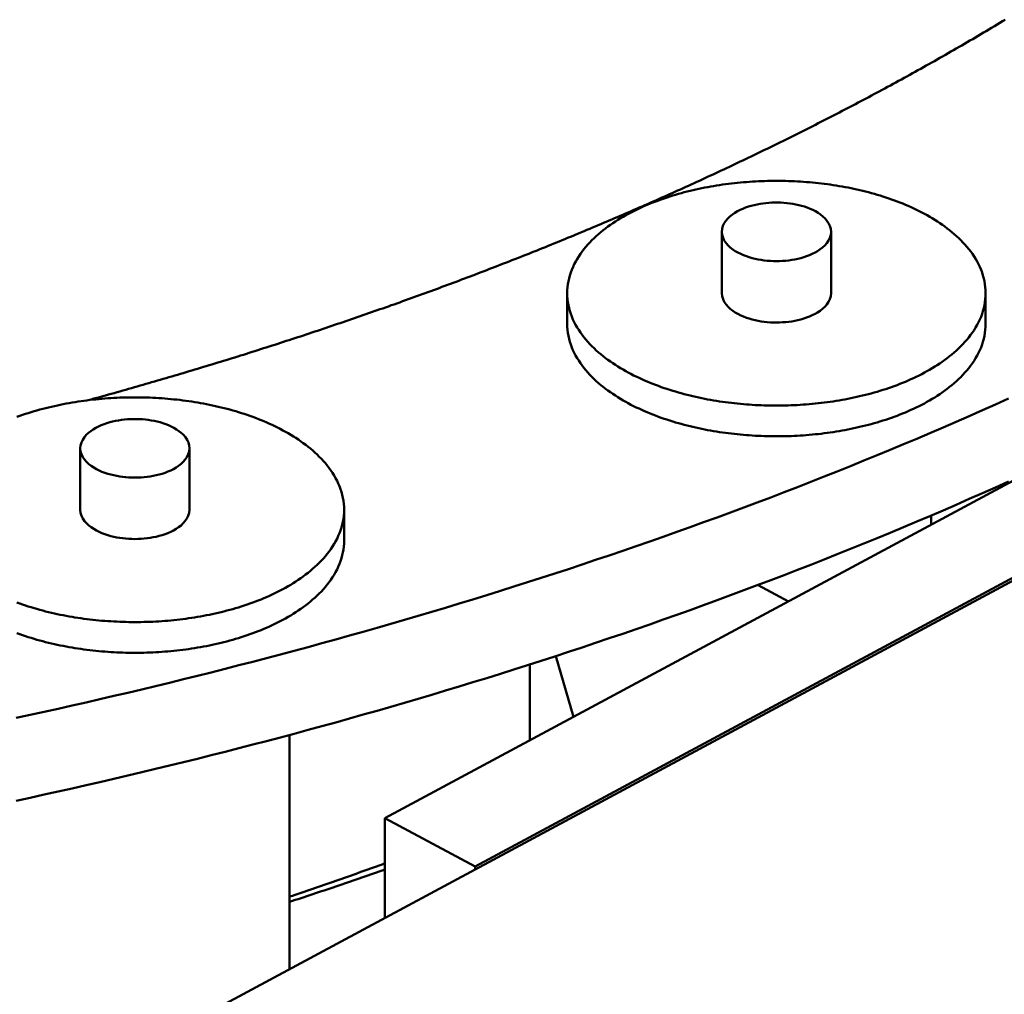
# Model space of a CAD drawing. Header units: millimetres. Extents: x 0 to 841, y 0 to 594.
# Tile 20 of 35: x 390 to 429, y 261 to 300. Entities that reach past the tile are written whole.
import ezdxf

# ---------------------------------------------------------------- set-up
doc = ezdxf.new("R2010")
doc.units = ezdxf.units.MM
doc.layers.add('VIS', color=7, linetype='CONTINUOUS', lineweight=50)

msp = doc.modelspace()

# ---------------------------------------------------------------- linework, layer by layer
at = {"layer": 'VIS'}
for points in [[(424.187, 296.912), (424.299, 296.972), (424.41, 297.032), (424.521, 297.092), (424.632, 297.152), (424.743, 297.212), (424.854, 297.273), (424.965, 297.333), (425.075, 297.394), (425.186, 297.455), (425.297, 297.515), (425.407, 297.576), (425.518, 297.637), (425.628, 297.699), (425.738, 297.76), (425.849, 297.821), (425.959, 297.883), (426.069, 297.944), (426.179, 298.006), (426.289, 298.068), (426.399, 298.13), (426.509, 298.192), (426.619, 298.255), (426.729, 298.317), (426.838, 298.379), (426.948, 298.442), (427.058, 298.505), (427.167, 298.568), (427.277, 298.631), (427.386, 298.694), (427.495, 298.757), (427.604, 298.82), (427.713, 298.884), (427.823, 298.947), (427.932, 299.011), (428.04, 299.075), (428.149, 299.139), (428.258, 299.203), (428.367, 299.267), (428.475, 299.332), (428.584, 299.396), (428.692, 299.461), (428.801, 299.525), (428.909, 299.59), (429.017, 299.655), (429.126, 299.72), (429.234, 299.785)], [(424.187, 296.912), (424.299, 296.972), (424.41, 297.032), (424.521, 297.092), (424.632, 297.152), (424.743, 297.212), (424.854, 297.273), (424.965, 297.333), (425.075, 297.394), (425.186, 297.455), (425.297, 297.515), (425.407, 297.576), (425.518, 297.637), (425.628, 297.699), (425.738, 297.76), (425.849, 297.821), (425.959, 297.883), (426.069, 297.944), (426.179, 298.006), (426.289, 298.068), (426.399, 298.13), (426.509, 298.192), (426.619, 298.255), (426.729, 298.317), (426.838, 298.379), (426.948, 298.442), (427.058, 298.505), (427.167, 298.568), (427.277, 298.631), (427.386, 298.694), (427.495, 298.757), (427.604, 298.82), (427.713, 298.884), (427.823, 298.947), (427.932, 299.011), (428.04, 299.075), (428.149, 299.139), (428.258, 299.203), (428.367, 299.267), (428.475, 299.332), (428.584, 299.396), (428.692, 299.461), (428.801, 299.525), (428.909, 299.59), (429.017, 299.655), (429.126, 299.72), (429.234, 299.785)], [(392.478, 284.539), (392.594, 284.571), (392.709, 284.602), (392.825, 284.634), (392.941, 284.666), (393.057, 284.698), (393.173, 284.73), (393.288, 284.763), (393.404, 284.795), (393.52, 284.827), (393.635, 284.86), (393.751, 284.892), (393.866, 284.925), (393.982, 284.958), (394.098, 284.99), (394.213, 285.023), (394.329, 285.056), (394.444, 285.089), (394.56, 285.122), (394.675, 285.155), (394.79, 285.188), (394.906, 285.222), (395.021, 285.255), (395.137, 285.288), (395.252, 285.322), (395.367, 285.355), (395.483, 285.389), (395.598, 285.423), (395.713, 285.457), (395.828, 285.491), (395.943, 285.525), (396.059, 285.559), (396.174, 285.593), (396.289, 285.627), (396.404, 285.661), (396.519, 285.696), (396.634, 285.73), (396.749, 285.765), (396.864, 285.799), (396.979, 285.834), (397.094, 285.869), (397.209, 285.903), (397.324, 285.938), (397.439, 285.973), (397.554, 286.008), (397.669, 286.044), (397.783, 286.079), (397.898, 286.114), (398.013, 286.149), (398.128, 286.185), (398.242, 286.221), (398.357, 286.256), (398.472, 286.292), (398.587, 286.328), (398.701, 286.363), (398.816, 286.399), (398.93, 286.435), (399.045, 286.472), (399.159, 286.508), (399.274, 286.544), (399.388, 286.58), (399.503, 286.617), (399.617, 286.653), (399.732, 286.69), (399.846, 286.726), (399.96, 286.763), (400.075, 286.8), (400.189, 286.837), (400.303, 286.874), (400.418, 286.911), (400.532, 286.948), (400.646, 286.985), (400.76, 287.023), (400.874, 287.06), (400.988, 287.097), (401.102, 287.135), (401.216, 287.173), (401.331, 287.21), (401.445, 287.248), (401.558, 287.286), (401.672, 287.324), (401.786, 287.362), (401.9, 287.4), (402.014, 287.438), (402.128, 287.477), (402.242, 287.515), (402.356, 287.553), (402.469, 287.592), (402.583, 287.63), (402.697, 287.669), (402.81, 287.708), (402.924, 287.747), (403.038, 287.786), (403.151, 287.825), (403.265, 287.864), (403.378, 287.903), (403.492, 287.942), (403.605, 287.982), (403.719, 288.021), (403.832, 288.061), (403.946, 288.1), (404.059, 288.14), (404.172, 288.18), (404.286, 288.219), (404.399, 288.259), (404.512, 288.299), (404.625, 288.34), (404.739, 288.38), (404.852, 288.42), (404.965, 288.46), (405.078, 288.501), (405.191, 288.541), (405.304, 288.582), (405.417, 288.623), (405.53, 288.663), (405.643, 288.704), (405.756, 288.745), (405.869, 288.786), (405.982, 288.827), (406.094, 288.869), (406.207, 288.91), (406.32, 288.951), (406.433, 288.993), (406.545, 289.034), (406.658, 289.076), (406.771, 289.117), (406.883, 289.159), (406.996, 289.201), (407.108, 289.243), (407.221, 289.285), (407.333, 289.327), (407.446, 289.37), (407.558, 289.412), (407.67, 289.454), (407.783, 289.497), (407.895, 289.539), (408.007, 289.582), (408.12, 289.625), (408.232, 289.668), (408.344, 289.71), (408.456, 289.753), (408.568, 289.797), (408.68, 289.84), (408.792, 289.883), (408.904, 289.926), (409.016, 289.97), (409.128, 290.013), (409.24, 290.057), (409.352, 290.101), (409.464, 290.144), (409.576, 290.188), (409.687, 290.232), (409.799, 290.276), (409.911, 290.321), (410.023, 290.365), (410.134, 290.409), (410.246, 290.453), (410.357, 290.498), (410.469, 290.543), (410.58, 290.587), (410.692, 290.632), (410.803, 290.677), (410.915, 290.722), (411.026, 290.767), (411.137, 290.812), (411.249, 290.857), (411.36, 290.903), (411.471, 290.948), (411.582, 290.993), (411.693, 291.039), (411.804, 291.085), (411.915, 291.13), (412.026, 291.176), (412.137, 291.222), (412.248, 291.268), (412.359, 291.314), (412.47, 291.361), (412.581, 291.407), (412.692, 291.453), (412.802, 291.5), (412.913, 291.546), (413.024, 291.593), (413.134, 291.64), (413.245, 291.687), (413.356, 291.733), (413.466, 291.781), (413.577, 291.828), (413.687, 291.875), (413.797, 291.922), (413.908, 291.97), (414.018, 292.017), (414.128, 292.065), (414.239, 292.112), (414.349, 292.16), (414.459, 292.208), (414.569, 292.256), (414.679, 292.304), (414.789, 292.352), (414.899, 292.4), (415.009, 292.449), (415.119, 292.497), (415.229, 292.546), (415.339, 292.594), (415.448, 292.643), (415.558, 292.692), (415.668, 292.741), (415.778, 292.79), (415.887, 292.839), (415.997, 292.888), (416.106, 292.937), (416.216, 292.987), (416.325, 293.036), (416.435, 293.086), (416.544, 293.135), (416.653, 293.185), (416.763, 293.235), (416.872, 293.285), (416.981, 293.335), (417.09, 293.385), (417.199, 293.435), (417.308, 293.485), (417.417, 293.536), (417.526, 293.586), (417.635, 293.637), (417.744, 293.688), (417.853, 293.739), (417.962, 293.789), (418.07, 293.84), (418.179, 293.892), (418.288, 293.943), (418.396, 293.994), (418.505, 294.045), (418.613, 294.097), (418.722, 294.148), (418.83, 294.2), (418.939, 294.252), (419.047, 294.304), (419.155, 294.356), (419.263, 294.408), (419.372, 294.46), (419.48, 294.512), (419.588, 294.565), (419.696, 294.617), (419.804, 294.67), (419.912, 294.722), (420.02, 294.775), (420.128, 294.828), (420.235, 294.881), (420.343, 294.934), (420.451, 294.987), (420.558, 295.041), (420.666, 295.094), (420.774, 295.147), (420.881, 295.201), (420.988, 295.255), (421.096, 295.308), (421.203, 295.362), (421.311, 295.416), (421.418, 295.47), (421.525, 295.524), (421.632, 295.579), (421.739, 295.633), (421.846, 295.688), (421.953, 295.742), (422.06, 295.797), (422.167, 295.852), (422.274, 295.907), (422.381, 295.962), (422.487, 296.017), (422.594, 296.072), (422.701, 296.127), (422.807, 296.183), (422.914, 296.238), (423.02, 296.294), (423.127, 296.349), (423.233, 296.405), (423.339, 296.461), (423.445, 296.517), (423.552, 296.573), (423.658, 296.63), (423.764, 296.686), (423.87, 296.742), (423.976, 296.799), (424.082, 296.856), (424.187, 296.912)], [(392.478, 284.539), (392.594, 284.571), (392.709, 284.602), (392.825, 284.634), (392.941, 284.666), (393.057, 284.698), (393.173, 284.73), (393.288, 284.763), (393.404, 284.795), (393.52, 284.827), (393.635, 284.86), (393.751, 284.892), (393.866, 284.925), (393.982, 284.958), (394.098, 284.99), (394.213, 285.023), (394.329, 285.056), (394.444, 285.089), (394.56, 285.122), (394.675, 285.155), (394.79, 285.188), (394.906, 285.222), (395.021, 285.255), (395.137, 285.288), (395.252, 285.322), (395.367, 285.355), (395.483, 285.389), (395.598, 285.423), (395.713, 285.457), (395.828, 285.491), (395.943, 285.525), (396.059, 285.559), (396.174, 285.593), (396.289, 285.627), (396.404, 285.661), (396.519, 285.696), (396.634, 285.73), (396.749, 285.765), (396.864, 285.799), (396.979, 285.834), (397.094, 285.869), (397.209, 285.903), (397.324, 285.938), (397.439, 285.973), (397.554, 286.008), (397.669, 286.044), (397.783, 286.079), (397.898, 286.114), (398.013, 286.149), (398.128, 286.185), (398.242, 286.221), (398.357, 286.256), (398.472, 286.292), (398.587, 286.328), (398.701, 286.363), (398.816, 286.399), (398.93, 286.435), (399.045, 286.472), (399.159, 286.508), (399.274, 286.544), (399.388, 286.58), (399.503, 286.617), (399.617, 286.653), (399.732, 286.69), (399.846, 286.726), (399.96, 286.763), (400.075, 286.8), (400.189, 286.837), (400.303, 286.874), (400.418, 286.911), (400.532, 286.948), (400.646, 286.985), (400.76, 287.023), (400.874, 287.06), (400.988, 287.097), (401.102, 287.135), (401.216, 287.173), (401.331, 287.21), (401.445, 287.248), (401.558, 287.286), (401.672, 287.324), (401.786, 287.362), (401.9, 287.4), (402.014, 287.438), (402.128, 287.477), (402.242, 287.515), (402.356, 287.553), (402.469, 287.592), (402.583, 287.63), (402.697, 287.669), (402.81, 287.708), (402.924, 287.747), (403.038, 287.786), (403.151, 287.825), (403.265, 287.864), (403.378, 287.903), (403.492, 287.942), (403.605, 287.982), (403.719, 288.021), (403.832, 288.061), (403.946, 288.1), (404.059, 288.14), (404.172, 288.18), (404.286, 288.219), (404.399, 288.259), (404.512, 288.299), (404.625, 288.34), (404.739, 288.38), (404.852, 288.42), (404.965, 288.46), (405.078, 288.501), (405.191, 288.541), (405.304, 288.582), (405.417, 288.623), (405.53, 288.663), (405.643, 288.704), (405.756, 288.745), (405.869, 288.786), (405.982, 288.827), (406.094, 288.869), (406.207, 288.91), (406.32, 288.951), (406.433, 288.993), (406.545, 289.034), (406.658, 289.076), (406.771, 289.117), (406.883, 289.159), (406.996, 289.201), (407.108, 289.243), (407.221, 289.285), (407.333, 289.327), (407.446, 289.37), (407.558, 289.412), (407.67, 289.454), (407.783, 289.497), (407.895, 289.539), (408.007, 289.582), (408.12, 289.625), (408.232, 289.668), (408.344, 289.71), (408.456, 289.753), (408.568, 289.797), (408.68, 289.84), (408.792, 289.883), (408.904, 289.926), (409.016, 289.97), (409.128, 290.013), (409.24, 290.057), (409.352, 290.101), (409.464, 290.144), (409.576, 290.188), (409.687, 290.232), (409.799, 290.276), (409.911, 290.321), (410.023, 290.365), (410.134, 290.409), (410.246, 290.453), (410.357, 290.498), (410.469, 290.543), (410.58, 290.587), (410.692, 290.632), (410.803, 290.677), (410.915, 290.722), (411.026, 290.767), (411.137, 290.812), (411.249, 290.857), (411.36, 290.903), (411.471, 290.948), (411.582, 290.993), (411.693, 291.039), (411.804, 291.085), (411.915, 291.13), (412.026, 291.176), (412.137, 291.222), (412.248, 291.268), (412.359, 291.314), (412.47, 291.361), (412.581, 291.407), (412.692, 291.453), (412.802, 291.5), (412.913, 291.546), (413.024, 291.593), (413.134, 291.64), (413.245, 291.687), (413.356, 291.733), (413.466, 291.781), (413.577, 291.828), (413.687, 291.875), (413.797, 291.922), (413.908, 291.97), (414.018, 292.017), (414.128, 292.065), (414.239, 292.112), (414.349, 292.16), (414.459, 292.208), (414.569, 292.256), (414.679, 292.304), (414.789, 292.352), (414.899, 292.4), (415.009, 292.449), (415.119, 292.497), (415.229, 292.546), (415.339, 292.594), (415.448, 292.643), (415.558, 292.692), (415.668, 292.741), (415.778, 292.79), (415.887, 292.839), (415.997, 292.888), (416.106, 292.937), (416.216, 292.987), (416.325, 293.036), (416.435, 293.086), (416.544, 293.135), (416.653, 293.185), (416.763, 293.235), (416.872, 293.285), (416.981, 293.335), (417.09, 293.385), (417.199, 293.435), (417.308, 293.485), (417.417, 293.536), (417.526, 293.586), (417.635, 293.637), (417.744, 293.688), (417.853, 293.739), (417.962, 293.789), (418.07, 293.84), (418.179, 293.892), (418.288, 293.943), (418.396, 293.994), (418.505, 294.045), (418.613, 294.097), (418.722, 294.148), (418.83, 294.2), (418.939, 294.252), (419.047, 294.304), (419.155, 294.356), (419.263, 294.408), (419.372, 294.46), (419.48, 294.512), (419.588, 294.565), (419.696, 294.617), (419.804, 294.67), (419.912, 294.722), (420.02, 294.775), (420.128, 294.828), (420.235, 294.881), (420.343, 294.934), (420.451, 294.987), (420.558, 295.041), (420.666, 295.094), (420.774, 295.147), (420.881, 295.201), (420.988, 295.255), (421.096, 295.308), (421.203, 295.362), (421.311, 295.416), (421.418, 295.47), (421.525, 295.524), (421.632, 295.579), (421.739, 295.633), (421.846, 295.688), (421.953, 295.742), (422.06, 295.797), (422.167, 295.852), (422.274, 295.907), (422.381, 295.962), (422.487, 296.017), (422.594, 296.072), (422.701, 296.127), (422.807, 296.183), (422.914, 296.238), (423.02, 296.294), (423.127, 296.349), (423.233, 296.405), (423.339, 296.461), (423.445, 296.517), (423.552, 296.573), (423.658, 296.63), (423.764, 296.686), (423.87, 296.742), (423.976, 296.799), (424.082, 296.856), (424.187, 296.912)], [(428.451, 288.826), (428.448, 288.946), (428.439, 289.066), (428.424, 289.185), (428.403, 289.304), (428.377, 289.421), (428.345, 289.538), (428.308, 289.652), (428.266, 289.765), (428.22, 289.876), (428.168, 289.985), (428.113, 290.091), (428.053, 290.196), (427.99, 290.298), (427.923, 290.398), (427.852, 290.496), (427.779, 290.592), (427.703, 290.685), (427.624, 290.776), (427.542, 290.864), (427.458, 290.95), (427.372, 291.035), (427.284, 291.117), (427.194, 291.197), (427.102, 291.274), (427.009, 291.35), (426.913, 291.424), (426.817, 291.496), (426.719, 291.566), (426.62, 291.634), (426.519, 291.7), (426.418, 291.765), (426.315, 291.828), (426.211, 291.889), (426.106, 291.948), (426.001, 292.006), (425.894, 292.062), (425.787, 292.117), (425.679, 292.17), (425.57, 292.222), (425.461, 292.272), (425.351, 292.321), (425.24, 292.368), (425.129, 292.414), (425.017, 292.459), (424.905, 292.502), (424.792, 292.544), (424.679, 292.585), (424.565, 292.625), (424.451, 292.663), (424.337, 292.7), (424.222, 292.736), (424.106, 292.771), (423.991, 292.804), (423.875, 292.836), (423.758, 292.868), (423.642, 292.898), (423.525, 292.927), (423.408, 292.955), (423.291, 292.981), (423.173, 293.007), (423.055, 293.032), (422.937, 293.056), (422.819, 293.078), (422.7, 293.1), (422.582, 293.12), (422.463, 293.14), (422.344, 293.158), (422.225, 293.176), (422.106, 293.193), (421.986, 293.208), (421.867, 293.223), (421.747, 293.236), (421.628, 293.249), (421.508, 293.261), (421.388, 293.272), (421.268, 293.281), (421.148, 293.29), (421.028, 293.298), (420.907, 293.305), (420.787, 293.311), (420.667, 293.316), (420.547, 293.32), (420.426, 293.324), (420.306, 293.326), (420.186, 293.327), (420.065, 293.328), (419.945, 293.327), (419.824, 293.326), (419.704, 293.324), (419.584, 293.32), (419.463, 293.316), (419.343, 293.311), (419.223, 293.305), (419.103, 293.298), (418.982, 293.29), (418.862, 293.281), (418.742, 293.272), (418.623, 293.261), (418.503, 293.249), (418.383, 293.236), (418.263, 293.223), (418.144, 293.208), (418.025, 293.193), (417.905, 293.176), (417.786, 293.158), (417.667, 293.14), (417.548, 293.12), (417.43, 293.1), (417.311, 293.078), (417.193, 293.056), (417.075, 293.032), (416.957, 293.007), (416.84, 292.981), (416.722, 292.955), (416.605, 292.927), (416.488, 292.898), (416.372, 292.868), (416.255, 292.836), (416.14, 292.804), (416.024, 292.771), (415.909, 292.736), (415.794, 292.7), (415.679, 292.663), (415.565, 292.625), (415.451, 292.585), (415.338, 292.544), (415.225, 292.502), (415.113, 292.459), (415.001, 292.414), (414.89, 292.368), (414.779, 292.321), (414.669, 292.272), (414.56, 292.222), (414.451, 292.17), (414.343, 292.117), (414.236, 292.062), (414.129, 292.006), (414.024, 291.948), (413.919, 291.889), (413.815, 291.828), (413.713, 291.765), (413.611, 291.7), (413.511, 291.634), (413.411, 291.566), (413.313, 291.496), (413.217, 291.424), (413.122, 291.35), (413.028, 291.274), (412.936, 291.197), (412.846, 291.117), (412.758, 291.035), (412.672, 290.95), (412.588, 290.864), (412.507, 290.776), (412.428, 290.685), (412.351, 290.592), (412.278, 290.496), (412.208, 290.398), (412.141, 290.298), (412.077, 290.196), (412.018, 290.091), (411.962, 289.985), (411.911, 289.876), (411.864, 289.765), (411.822, 289.652), (411.785, 289.538), (411.753, 289.421), (411.727, 289.304), (411.706, 289.185), (411.691, 289.066), (411.682, 288.946), (411.679, 288.826)], [(422.253, 291.286), (422.241, 291.406), (422.209, 291.521), (422.157, 291.629), (422.091, 291.729), (422.013, 291.821), (421.926, 291.903), (421.833, 291.978), (421.734, 292.046), (421.63, 292.107), (421.523, 292.162), (421.414, 292.211), (421.302, 292.255), (421.189, 292.294), (421.074, 292.329), (420.958, 292.359), (420.84, 292.385), (420.722, 292.407), (420.604, 292.425), (420.485, 292.439), (420.365, 292.45), (420.245, 292.457), (420.125, 292.46), (420.005, 292.46), (419.885, 292.457), (419.765, 292.45), (419.646, 292.439), (419.527, 292.425), (419.408, 292.407), (419.29, 292.385), (419.173, 292.359), (419.057, 292.329), (418.942, 292.294), (418.828, 292.255), (418.716, 292.211), (418.607, 292.162), (418.5, 292.107), (418.397, 292.046), (418.298, 291.978), (418.204, 291.903), (418.117, 291.821), (418.039, 291.729), (417.973, 291.629), (417.922, 291.521), (417.889, 291.406), (417.878, 291.286)], [(417.878, 291.286), (417.889, 291.164), (417.924, 291.046), (417.977, 290.936), (418.046, 290.834), (418.127, 290.742), (418.217, 290.658), (418.314, 290.583), (418.416, 290.515), (418.523, 290.453), (418.633, 290.399), (418.745, 290.35), (418.86, 290.306), (418.977, 290.267), (419.095, 290.234), (419.214, 290.204), (419.334, 290.179), (419.456, 290.158), (419.577, 290.141), (419.699, 290.128), (419.822, 290.119), (419.945, 290.114), (420.068, 290.112), (420.19, 290.114), (420.313, 290.119), (420.436, 290.129), (420.558, 290.142), (420.68, 290.159), (420.801, 290.18), (420.921, 290.205), (421.04, 290.235), (421.158, 290.269), (421.275, 290.308), (421.39, 290.352), (421.502, 290.401), (421.612, 290.456)], [(417.878, 291.286), (417.878, 288.826)], [(421.612, 290.456), (421.718, 290.517), (421.82, 290.585), (421.916, 290.66), (422.005, 290.744), (422.086, 290.836), (422.154, 290.937), (422.207, 291.047), (422.241, 291.165), (422.253, 291.286)], [(422.253, 291.286), (422.253, 288.826)], [(411.679, 288.826), (411.682, 288.705), (411.691, 288.585), (411.706, 288.466), (411.727, 288.347), (411.753, 288.23), (411.785, 288.114), (411.822, 287.999), (411.864, 287.887), (411.91, 287.776), (411.962, 287.667), (412.017, 287.56), (412.077, 287.456), (412.14, 287.353), (412.207, 287.253), (412.277, 287.156), (412.351, 287.06), (412.427, 286.967), (412.506, 286.876), (412.587, 286.788), (412.671, 286.701), (412.757, 286.617), (412.845, 286.535), (412.935, 286.455), (413.027, 286.378), (413.121, 286.302), (413.216, 286.228), (413.312, 286.156), (413.41, 286.086), (413.509, 286.018), (413.61, 285.952), (413.711, 285.887), (413.814, 285.824), (413.918, 285.763), (414.022, 285.704), (414.128, 285.646), (414.234, 285.59), (414.341, 285.535), (414.449, 285.482), (414.558, 285.43), (414.667, 285.38), (414.777, 285.331), (414.888, 285.284), (414.999, 285.238), (415.111, 285.193), (415.223, 285.15), (415.336, 285.108), (415.449, 285.067), (415.563, 285.027), (415.677, 284.989), (415.791, 284.952), (415.906, 284.916), (416.021, 284.881), (416.137, 284.848), (416.253, 284.815), (416.369, 284.784), (416.486, 284.754), (416.602, 284.725), (416.719, 284.697), (416.837, 284.67), (416.954, 284.644), (417.072, 284.62), (417.19, 284.596), (417.308, 284.573), (417.427, 284.552), (417.545, 284.531), (417.664, 284.512), (417.783, 284.493), (417.902, 284.476), (418.021, 284.459), (418.14, 284.443), (418.26, 284.429), (418.379, 284.415), (418.499, 284.402), (418.619, 284.391), (418.739, 284.38), (418.859, 284.37), (418.979, 284.361), (419.099, 284.353), (419.219, 284.346), (419.339, 284.34), (419.459, 284.335), (419.58, 284.331), (419.7, 284.327), (419.82, 284.325), (419.94, 284.324), (420.061, 284.323), (420.181, 284.324), (420.301, 284.325), (420.422, 284.327), (420.542, 284.331), (420.662, 284.335), (420.783, 284.34), (420.903, 284.346), (421.023, 284.353), (421.143, 284.361), (421.263, 284.369), (421.383, 284.379), (421.503, 284.39), (421.623, 284.402), (421.742, 284.414), (421.862, 284.428), (421.981, 284.442), (422.101, 284.458), (422.22, 284.474), (422.339, 284.492), (422.458, 284.51), (422.577, 284.53), (422.695, 284.55), (422.814, 284.572), (422.932, 284.594), (423.05, 284.618), (423.168, 284.643), (423.285, 284.668), (423.402, 284.695), (423.519, 284.723), (423.636, 284.752), (423.753, 284.782), (423.869, 284.813), (423.985, 284.845), (424.101, 284.879), (424.216, 284.913), (424.331, 284.949), (424.445, 284.986), (424.559, 285.024), (424.673, 285.064), (424.786, 285.105), (424.899, 285.147), (425.011, 285.19), (425.123, 285.234), (425.234, 285.28), (425.345, 285.328), (425.455, 285.376), (425.564, 285.427), (425.673, 285.478), (425.781, 285.531), (425.888, 285.586), (425.995, 285.642)], [(411.679, 288.826), (411.679, 287.595)], [(417.878, 288.826), (417.889, 288.703), (417.924, 288.586), (417.977, 288.475), (418.046, 288.373), (418.127, 288.281), (418.217, 288.197), (418.314, 288.122), (418.416, 288.054), (418.523, 287.993), (418.633, 287.938), (418.745, 287.889), (418.86, 287.845), (418.977, 287.807), (419.095, 287.773), (419.214, 287.744), (419.334, 287.718), (419.456, 287.698), (419.577, 287.681), (419.699, 287.668), (419.822, 287.658), (419.945, 287.653), (420.068, 287.651), (420.19, 287.653), (420.313, 287.659), (420.436, 287.668), (420.558, 287.681), (420.68, 287.698), (420.801, 287.719), (420.921, 287.745), (421.04, 287.774), (421.158, 287.808), (421.275, 287.847), (421.39, 287.891), (421.502, 287.94), (421.612, 287.995)], [(421.612, 287.995), (421.718, 288.056), (421.82, 288.124), (421.916, 288.199), (422.005, 288.283), (422.086, 288.375), (422.154, 288.477), (422.207, 288.587), (422.241, 288.704), (422.253, 288.826)], [(425.995, 285.642), (426.101, 285.7), (426.206, 285.759), (426.309, 285.82), (426.412, 285.883), (426.514, 285.948), (426.615, 286.014), (426.714, 286.082), (426.813, 286.152), (426.909, 286.224), (427.005, 286.298), (427.098, 286.374), (427.191, 286.452), (427.281, 286.532), (427.369, 286.614), (427.455, 286.698), (427.54, 286.784), (427.621, 286.873), (427.7, 286.964), (427.777, 287.057), (427.851, 287.153), (427.921, 287.25), (427.988, 287.351), (428.052, 287.453), (428.112, 287.558), (428.167, 287.665), (428.219, 287.774), (428.266, 287.885), (428.308, 287.998), (428.345, 288.112), (428.377, 288.229), (428.403, 288.346), (428.424, 288.465), (428.439, 288.585), (428.448, 288.705), (428.451, 288.826)], [(428.451, 288.826), (428.451, 287.595)], [(411.679, 287.595), (411.682, 287.475), (411.691, 287.355), (411.706, 287.235), (411.727, 287.117), (411.753, 286.999), (411.785, 286.883), (411.822, 286.769), (411.864, 286.656), (411.91, 286.545), (411.962, 286.436), (412.017, 286.33), (412.077, 286.225), (412.14, 286.123), (412.207, 286.023), (412.277, 285.925), (412.351, 285.83), (412.427, 285.737), (412.506, 285.646), (412.587, 285.557), (412.671, 285.471), (412.757, 285.387), (412.845, 285.305), (412.935, 285.225), (413.027, 285.147), (413.121, 285.071), (413.216, 284.998), (413.312, 284.926), (413.41, 284.856), (413.509, 284.788), (413.61, 284.721), (413.711, 284.657), (413.814, 284.594), (413.918, 284.533), (414.022, 284.473), (414.128, 284.416), (414.234, 284.359), (414.341, 284.305), (414.449, 284.251), (414.558, 284.2), (414.667, 284.15), (414.777, 284.101), (414.888, 284.053), (414.999, 284.007), (415.111, 283.963), (415.223, 283.919), (415.336, 283.877), (415.449, 283.836), (415.563, 283.797), (415.677, 283.759), (415.791, 283.721), (415.906, 283.686), (416.021, 283.651), (416.137, 283.617), (416.253, 283.585), (416.369, 283.554), (416.486, 283.524), (416.602, 283.495), (416.719, 283.467), (416.837, 283.44), (416.954, 283.414), (417.072, 283.389), (417.19, 283.366), (417.308, 283.343), (417.427, 283.321), (417.545, 283.301), (417.664, 283.281), (417.783, 283.263), (417.902, 283.245), (418.021, 283.229), (418.14, 283.213), (418.26, 283.198), (418.379, 283.185), (418.499, 283.172), (418.619, 283.16), (418.739, 283.15), (418.859, 283.14), (418.979, 283.131), (419.099, 283.123), (419.219, 283.116), (419.339, 283.11), (419.459, 283.105), (419.58, 283.1), (419.7, 283.097), (419.82, 283.095), (419.94, 283.093), (420.061, 283.093), (420.181, 283.093), (420.301, 283.095), (420.422, 283.097), (420.542, 283.1), (420.662, 283.104), (420.783, 283.109), (420.903, 283.115), (421.023, 283.122), (421.143, 283.13), (421.263, 283.139), (421.383, 283.149), (421.503, 283.159), (421.623, 283.171), (421.742, 283.184), (421.862, 283.197), (421.981, 283.212), (422.101, 283.227), (422.22, 283.244), (422.339, 283.261), (422.458, 283.28), (422.577, 283.299), (422.695, 283.32), (422.814, 283.342), (422.932, 283.364), (423.05, 283.388), (423.168, 283.412), (423.285, 283.438), (423.402, 283.465), (423.519, 283.493), (423.636, 283.521), (423.753, 283.552), (423.869, 283.583), (423.985, 283.615), (424.101, 283.648), (424.216, 283.683), (424.331, 283.719), (424.445, 283.756), (424.559, 283.794), (424.673, 283.833), (424.786, 283.874), (424.899, 283.916), (425.011, 283.959), (425.123, 284.004), (425.234, 284.05), (425.345, 284.097), (425.455, 284.146), (425.564, 284.196), (425.673, 284.248), (425.781, 284.301), (425.888, 284.355), (425.995, 284.412)], [(425.995, 284.412), (426.101, 284.469), (426.206, 284.529), (426.309, 284.59), (426.412, 284.653), (426.514, 284.717), (426.615, 284.784), (426.714, 284.852), (426.813, 284.922), (426.909, 284.994), (427.005, 285.068), (427.098, 285.143), (427.191, 285.221), (427.281, 285.301), (427.369, 285.383), (427.455, 285.467), (427.54, 285.554), (427.621, 285.643), (427.7, 285.733), (427.777, 285.827), (427.851, 285.922), (427.921, 286.02), (427.988, 286.12), (428.052, 286.223), (428.112, 286.327), (428.167, 286.434), (428.219, 286.543), (428.266, 286.654), (428.308, 286.767), (428.345, 286.882), (428.377, 286.998), (428.403, 287.116), (428.424, 287.235), (428.439, 287.354), (428.448, 287.475), (428.451, 287.595)], [(389.59, 271.811), (390.15, 271.932), (390.71, 272.055), (391.27, 272.178), (391.83, 272.303), (392.389, 272.43), (392.948, 272.558), (393.507, 272.687), (394.065, 272.818), (394.623, 272.95), (395.181, 273.083), (395.738, 273.218), (396.295, 273.355), (396.852, 273.493), (397.408, 273.632), (397.964, 273.773), (398.52, 273.915), (399.075, 274.058), (399.63, 274.203), (400.184, 274.35), (400.738, 274.498), (401.292, 274.647), (401.845, 274.798), (402.398, 274.951), (402.95, 275.105), (403.502, 275.26), (404.054, 275.417), (404.605, 275.575), (405.156, 275.735), (405.706, 275.897), (406.256, 276.06), (406.805, 276.224), (407.354, 276.39), (407.902, 276.558), (408.45, 276.727), (408.998, 276.897), (409.545, 277.069), (410.091, 277.243), (410.637, 277.419), (411.183, 277.595), (411.727, 277.774), (412.272, 277.954), (412.816, 278.136), (413.359, 278.319), (413.902, 278.504), (414.444, 278.69), (414.986, 278.879), (415.527, 279.068), (416.068, 279.26), (416.608, 279.453), (417.147, 279.648), (417.686, 279.844), (418.224, 280.042), (418.761, 280.242), (419.298, 280.443), (419.835, 280.646), (420.37, 280.851), (420.905, 281.058), (421.439, 281.266), (421.973, 281.476), (422.506, 281.687), (423.038, 281.901), (423.57, 282.116), (424.101, 282.333), (424.631, 282.552), (425.16, 282.772), (425.689, 282.994), (426.217, 283.219), (426.744, 283.444), (427.27, 283.672), (427.795, 283.902), (428.32, 284.133), (428.844, 284.366), (429.367, 284.601)], [(402.734, 280.15), (402.731, 280.27), (402.722, 280.39), (402.708, 280.51), (402.687, 280.628), (402.661, 280.746), (402.629, 280.862), (402.592, 280.977), (402.55, 281.089), (402.503, 281.2), (402.452, 281.309), (402.396, 281.416), (402.336, 281.52), (402.273, 281.623), (402.206, 281.723), (402.136, 281.821), (402.062, 281.916), (401.986, 282.009), (401.907, 282.1), (401.825, 282.189), (401.742, 282.275), (401.656, 282.359), (401.567, 282.441), (401.477, 282.521), (401.385, 282.599), (401.292, 282.675), (401.197, 282.748), (401.1, 282.82), (401.002, 282.89), (400.903, 282.958), (400.803, 283.025), (400.701, 283.089), (400.598, 283.152), (400.494, 283.213), (400.39, 283.272), (400.284, 283.33), (400.178, 283.387), (400.071, 283.441), (399.963, 283.494), (399.854, 283.546), (399.744, 283.596), (399.634, 283.645), (399.524, 283.693), (399.412, 283.739), (399.301, 283.783), (399.188, 283.827), (399.076, 283.869), (398.962, 283.91), (398.849, 283.949), (398.734, 283.987), (398.62, 284.024), (398.505, 284.06), (398.39, 284.095), (398.274, 284.128), (398.158, 284.161), (398.042, 284.192), (397.925, 284.222), (397.808, 284.251), (397.691, 284.279), (397.574, 284.306), (397.456, 284.332), (397.339, 284.356), (397.22, 284.38), (397.102, 284.403), (396.984, 284.424), (396.865, 284.445), (396.746, 284.464), (396.627, 284.483), (396.508, 284.5), (396.389, 284.517), (396.27, 284.533), (396.15, 284.547), (396.031, 284.561), (395.911, 284.573), (395.791, 284.585), (395.671, 284.596), (395.551, 284.606), (395.431, 284.615), (395.311, 284.623), (395.191, 284.629), (395.071, 284.636), (394.95, 284.641), (394.83, 284.645), (394.71, 284.648), (394.589, 284.65), (394.469, 284.652), (394.348, 284.652), (394.228, 284.652), (394.108, 284.65), (393.987, 284.648), (393.867, 284.645), (393.747, 284.641), (393.626, 284.636), (393.506, 284.629), (393.386, 284.623), (393.266, 284.615), (393.146, 284.606), (393.026, 284.596), (392.906, 284.585), (392.786, 284.573), (392.666, 284.561), (392.547, 284.547), (392.427, 284.533), (392.308, 284.517), (392.189, 284.5), (392.07, 284.483), (391.951, 284.464), (391.832, 284.445), (391.713, 284.424), (391.595, 284.403), (391.476, 284.38), (391.358, 284.356), (391.241, 284.332), (391.123, 284.306), (391.006, 284.279), (390.889, 284.251), (390.772, 284.222), (390.655, 284.192), (390.539, 284.161), (390.423, 284.128), (390.307, 284.095), (390.192, 284.06), (390.077, 284.024), (389.963, 283.987), (389.848, 283.949), (389.735, 283.91), (389.621, 283.869)], [(396.536, 282.611), (396.525, 282.73), (396.492, 282.845), (396.441, 282.954), (396.374, 283.054), (396.297, 283.145), (396.21, 283.228), (396.116, 283.303), (396.017, 283.37), (395.913, 283.431), (395.807, 283.486), (395.697, 283.535), (395.586, 283.579), (395.472, 283.618), (395.357, 283.653), (395.241, 283.683), (395.124, 283.709), (395.006, 283.731), (394.887, 283.749), (394.768, 283.763), (394.648, 283.774), (394.528, 283.781), (394.409, 283.785), (394.288, 283.785), (394.168, 283.781), (394.049, 283.774), (393.929, 283.763), (393.81, 283.749), (393.691, 283.731), (393.573, 283.709), (393.456, 283.683), (393.34, 283.653), (393.225, 283.618), (393.111, 283.579), (393, 283.535), (392.89, 283.486), (392.783, 283.431), (392.68, 283.37), (392.581, 283.303), (392.487, 283.228), (392.4, 283.145), (392.322, 283.054), (392.256, 282.954), (392.205, 282.845), (392.172, 282.73), (392.161, 282.611)], [(392.161, 282.611), (392.173, 282.489), (392.207, 282.371), (392.261, 282.26), (392.329, 282.159), (392.41, 282.066), (392.5, 281.982), (392.597, 281.907), (392.699, 281.839), (392.806, 281.778), (392.916, 281.723), (393.029, 281.674), (393.143, 281.63), (393.26, 281.592), (393.378, 281.558), (393.498, 281.529), (393.618, 281.504), (393.739, 281.483), (393.861, 281.466), (393.983, 281.453), (394.105, 281.443), (394.228, 281.438), (394.351, 281.436), (394.474, 281.438), (394.597, 281.444), (394.719, 281.453), (394.841, 281.466), (394.963, 281.483), (395.084, 281.505), (395.204, 281.53), (395.323, 281.559), (395.442, 281.593), (395.558, 281.632), (395.673, 281.676), (395.786, 281.725), (395.895, 281.78)], [(392.161, 282.611), (392.161, 280.15)], [(395.895, 281.78), (396.001, 281.841), (396.103, 281.909), (396.199, 281.985), (396.289, 282.068), (396.369, 282.16), (396.437, 282.262), (396.49, 282.372), (396.524, 282.489), (396.536, 282.611)], [(396.536, 282.611), (396.536, 280.15)], [(404.374, 267.788), (429.949, 281.519)], [(389.59, 268.489), (390.15, 268.61), (390.71, 268.733), (391.27, 268.856), (391.83, 268.981), (392.389, 269.108), (392.948, 269.236), (393.507, 269.365), (394.065, 269.496), (394.623, 269.628), (395.181, 269.761), (395.738, 269.896), (396.295, 270.033), (396.852, 270.171), (397.408, 270.31), (397.964, 270.45), (398.52, 270.593), (399.075, 270.736), (399.63, 270.881), (400.184, 271.028), (400.738, 271.176), (401.292, 271.325), (401.845, 271.476), (402.398, 271.629), (402.95, 271.782), (403.502, 271.938), (404.054, 272.095), (404.605, 272.253), (405.156, 272.413), (405.706, 272.575), (406.256, 272.737), (406.805, 272.902), (407.354, 273.068), (407.902, 273.235), (408.45, 273.405), (408.998, 273.575), (409.545, 273.747), (410.091, 273.921), (410.637, 274.097), (411.183, 274.273), (411.727, 274.452), (412.272, 274.632), (412.816, 274.814), (413.359, 274.997), (413.902, 275.182), (414.444, 275.368), (414.986, 275.557), (415.527, 275.746), (416.068, 275.938), (416.608, 276.131), (417.147, 276.326), (417.686, 276.522), (418.224, 276.72), (418.761, 276.92), (419.298, 277.121), (419.835, 277.324), (420.37, 277.529), (420.905, 277.736), (421.439, 277.944), (421.973, 278.154), (422.506, 278.365), (423.038, 278.579), (423.57, 278.794), (424.101, 279.011), (424.631, 279.23), (425.16, 279.45), (425.689, 279.672), (426.217, 279.897), (426.744, 280.122), (427.27, 280.35), (427.795, 280.58), (428.32, 280.811), (428.844, 281.044), (429.367, 281.279)], [(392.161, 280.15), (392.173, 280.028), (392.207, 279.91), (392.261, 279.8), (392.329, 279.698), (392.41, 279.605), (392.5, 279.522), (392.597, 279.446), (392.699, 279.378), (392.806, 279.317), (392.916, 279.262), (393.029, 279.213), (393.143, 279.17), (393.26, 279.131), (393.378, 279.097), (393.498, 279.068), (393.618, 279.043), (393.739, 279.022), (393.861, 279.005), (393.983, 278.992), (394.105, 278.983), (394.228, 278.977), (394.351, 278.975), (394.474, 278.977), (394.597, 278.983), (394.719, 278.992), (394.841, 279.006), (394.963, 279.023), (395.084, 279.044), (395.204, 279.069), (395.323, 279.099), (395.442, 279.133), (395.558, 279.171), (395.673, 279.215), (395.786, 279.264), (395.895, 279.319)], [(395.895, 279.319), (396.001, 279.381), (396.103, 279.448), (396.199, 279.524), (396.289, 279.607), (396.369, 279.7), (396.437, 279.801), (396.49, 279.911), (396.524, 280.028), (396.536, 280.15)], [(400.278, 276.966), (400.384, 277.024), (400.489, 277.084), (400.593, 277.145), (400.696, 277.208), (400.798, 277.272), (400.898, 277.338), (400.998, 277.407), (401.096, 277.477), (401.193, 277.548), (401.288, 277.622), (401.382, 277.698), (401.474, 277.776), (401.564, 277.856), (401.653, 277.938), (401.739, 278.022), (401.823, 278.109), (401.905, 278.197), (401.984, 278.288), (402.06, 278.381), (402.134, 278.477), (402.204, 278.575), (402.272, 278.675), (402.335, 278.777), (402.395, 278.882), (402.451, 278.989), (402.502, 279.098), (402.549, 279.209), (402.591, 279.322), (402.628, 279.437), (402.66, 279.553), (402.687, 279.671), (402.707, 279.79), (402.722, 279.909), (402.731, 280.029), (402.734, 280.15)], [(402.734, 280.15), (402.734, 278.92)], [(426.263, 279.916), (426.263, 279.54)], [(407.984, 265.85), (433.559, 279.581)], [(407.984, 265.727), (433.559, 279.458)], [(400.278, 275.736), (400.384, 275.794), (400.489, 275.853), (400.593, 275.914), (400.696, 275.977), (400.798, 276.042), (400.898, 276.108), (400.998, 276.176), (401.096, 276.246), (401.193, 276.318), (401.288, 276.392), (401.382, 276.468), (401.474, 276.546), (401.564, 276.626), (401.653, 276.708), (401.739, 276.792), (401.823, 276.878), (401.905, 276.967), (401.984, 277.058), (402.06, 277.151), (402.134, 277.247), (402.204, 277.344), (402.272, 277.445), (402.335, 277.547), (402.395, 277.652), (402.451, 277.759), (402.502, 277.868), (402.549, 277.979), (402.591, 278.092), (402.628, 278.206), (402.66, 278.323), (402.687, 278.44), (402.707, 278.559), (402.722, 278.679), (402.731, 278.799), (402.734, 278.92)], [(419.329, 277.132), (420.554, 276.475)], [(389.619, 276.432), (389.732, 276.391), (389.846, 276.352), (389.96, 276.313), (390.075, 276.276), (390.19, 276.24), (390.305, 276.206), (390.42, 276.172), (390.536, 276.14), (390.652, 276.109), (390.769, 276.078), (390.886, 276.049), (391.003, 276.021), (391.12, 275.995), (391.238, 275.969), (391.355, 275.944), (391.473, 275.921), (391.592, 275.898), (391.71, 275.876), (391.829, 275.856), (391.947, 275.836), (392.066, 275.818), (392.185, 275.8), (392.304, 275.783), (392.424, 275.768), (392.543, 275.753), (392.663, 275.74), (392.782, 275.727), (392.902, 275.715), (393.022, 275.704), (393.142, 275.694), (393.262, 275.686), (393.382, 275.678), (393.502, 275.671), (393.622, 275.665), (393.743, 275.659), (393.863, 275.655), (393.983, 275.652), (394.104, 275.65), (394.224, 275.648), (394.344, 275.648), (394.465, 275.648), (394.585, 275.649), (394.705, 275.652), (394.825, 275.655), (394.946, 275.659), (395.066, 275.664), (395.186, 275.67), (395.306, 275.677), (395.426, 275.685), (395.546, 275.694), (395.666, 275.704), (395.786, 275.714), (395.906, 275.726), (396.026, 275.739), (396.145, 275.752), (396.265, 275.767), (396.384, 275.782), (396.503, 275.799), (396.622, 275.816), (396.741, 275.835), (396.86, 275.854), (396.978, 275.875), (397.097, 275.896), (397.215, 275.919), (397.333, 275.942), (397.451, 275.967), (397.568, 275.993), (397.686, 276.02), (397.803, 276.047), (397.92, 276.076), (398.036, 276.106), (398.152, 276.137), (398.268, 276.17), (398.384, 276.203), (398.499, 276.238), (398.614, 276.274), (398.729, 276.311), (398.843, 276.349), (398.956, 276.388), (399.07, 276.429), (399.182, 276.471), (399.295, 276.514), (399.406, 276.559), (399.518, 276.605), (399.628, 276.652), (399.738, 276.701), (399.848, 276.751), (399.956, 276.803), (400.064, 276.856), (400.172, 276.91), (400.278, 276.966)], [(389.619, 275.202), (389.732, 275.161), (389.846, 275.121), (389.96, 275.083), (390.075, 275.046), (390.19, 275.01), (390.305, 274.975), (390.42, 274.942), (390.536, 274.909), (390.652, 274.878), (390.769, 274.848), (390.886, 274.819), (391.003, 274.791), (391.12, 274.764), (391.238, 274.738), (391.355, 274.714), (391.473, 274.69), (391.592, 274.667), (391.71, 274.646), (391.829, 274.625), (391.947, 274.606), (392.066, 274.587), (392.185, 274.57), (392.304, 274.553), (392.424, 274.537), (392.543, 274.523), (392.663, 274.509), (392.782, 274.496), (392.902, 274.485), (393.022, 274.474), (393.142, 274.464), (393.262, 274.455), (393.382, 274.447), (393.502, 274.44), (393.622, 274.434), (393.743, 274.429), (393.863, 274.425), (393.983, 274.422), (394.104, 274.419), (394.224, 274.418), (394.344, 274.417), (394.465, 274.418), (394.585, 274.419), (394.705, 274.421), (394.825, 274.425), (394.946, 274.429), (395.066, 274.434), (395.186, 274.44), (395.306, 274.447), (395.426, 274.455), (395.546, 274.463), (395.666, 274.473), (395.786, 274.484), (395.906, 274.496), (396.026, 274.508), (396.145, 274.522), (396.265, 274.536), (396.384, 274.552), (396.503, 274.568), (396.622, 274.586), (396.741, 274.604), (396.86, 274.624), (396.978, 274.644), (397.097, 274.666), (397.215, 274.688), (397.333, 274.712), (397.451, 274.737), (397.568, 274.762), (397.686, 274.789), (397.803, 274.817), (397.92, 274.846), (398.036, 274.876), (398.152, 274.907), (398.268, 274.939), (398.384, 274.973), (398.499, 275.007), (398.614, 275.043), (398.729, 275.08), (398.843, 275.118), (398.956, 275.158), (399.07, 275.199), (399.182, 275.241), (399.295, 275.284), (399.406, 275.328), (399.518, 275.374), (399.628, 275.422), (399.738, 275.47), (399.848, 275.521), (399.956, 275.572), (400.064, 275.625), (400.172, 275.68), (400.278, 275.736)], [(410.181, 270.906), (410.181, 273.95)], [(411.936, 271.848), (411.218, 274.285)], [(400.547, 271.124), (400.547, 261.734)], [(404.374, 263.79), (404.374, 267.788)], [(404.374, 267.788), (407.984, 265.85)], [(389.731, 255.927), (407.984, 265.727)], [(400.547, 264.646), (400.663, 264.685), (400.78, 264.724), (400.896, 264.764), (401.012, 264.803), (401.129, 264.842), (401.245, 264.882), (401.361, 264.921), (401.478, 264.961), (401.594, 265.001), (401.71, 265.041), (401.826, 265.08), (401.942, 265.12), (402.059, 265.161), (402.175, 265.201), (402.291, 265.241), (402.407, 265.281), (402.523, 265.322), (402.639, 265.362), (402.755, 265.403), (402.871, 265.444), (402.986, 265.484), (403.102, 265.525), (403.218, 265.566), (403.334, 265.607), (403.45, 265.649), (403.565, 265.69), (403.681, 265.731), (403.797, 265.773), (403.912, 265.814), (404.028, 265.856), (404.143, 265.897), (404.259, 265.939), (404.374, 265.981)], [(400.547, 264.437), (400.663, 264.475), (400.78, 264.513), (400.896, 264.551), (401.012, 264.589), (401.129, 264.628), (401.245, 264.666), (401.361, 264.704), (401.478, 264.743), (401.594, 264.782), (401.71, 264.82), (401.826, 264.859), (401.942, 264.898), (402.058, 264.937), (402.174, 264.976), (402.29, 265.015), (402.407, 265.055), (402.523, 265.094), (402.638, 265.133), (402.754, 265.173), (402.87, 265.212), (402.986, 265.252), (403.102, 265.292), (403.218, 265.332), (403.334, 265.372), (403.449, 265.412), (403.565, 265.452), (403.681, 265.492), (403.797, 265.532), (403.912, 265.572), (404.028, 265.613), (404.143, 265.653), (404.259, 265.694), (404.374, 265.735)], [(407.984, 265.727), (407.984, 265.85)]]:
    msp.add_lwpolyline(points, dxfattribs=at)

doc.saveas('drawing.dxf')
